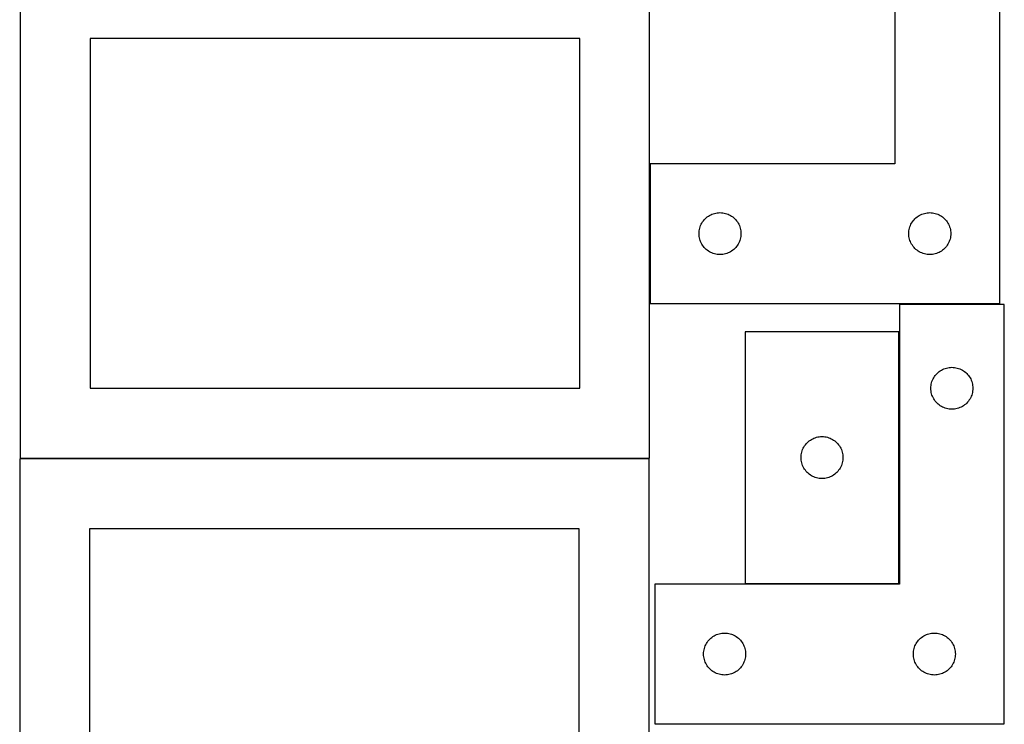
# Model space of a CAD drawing. Header units: millimetres. Extents: x 7 to 1243, y 7 to 2493.
# Tile 15 of 21: x 821 to 1243, y 1580 to 1883. Entities that reach past the tile are written whole.
import ezdxf

# ---------------------------------------------------------------- set-up
doc = ezdxf.new("R2010")
doc.units = ezdxf.units.MM
doc.layers.add('COMMON', color=5, linetype='CONTINUOUS', true_color=0x0000ff)
doc.layers.add('CUT', color=7, linetype='CONTINUOUS', true_color=0x000000)

msp = doc.modelspace()

# ---------------------------------------------------------------- linework, layer by layer
at = {"layer": 'COMMON'}
for p, q in [((1091.392083, 1760.830386), (1091.392083, 1820.830386)), ((1241.250109, 1580.379733), (1093.467381, 1580.379733))]:
    msp.add_line(p, q, dxfattribs=at)
at = {"layer": 'CUT'}
for p, q in [((1196.492083, 1940.830386), (1196.492083, 1820.830386)), ((1241.492083, 1760.830386), (1241.492083, 1940.830386)), ((821.292082, 1904.484438), (821.292082, 1694.484438)), ((1091.292082, 1694.484438), (1091.292082, 1904.484438)), ((1061.292082, 1874.484438), (851.292082, 1874.484438)), ((851.292082, 1874.484438), (851.292082, 1724.484438)), ((1061.292082, 1724.484438), (1061.292082, 1874.484438)), ((1196.492083, 1820.830386), (1091.492083, 1820.830386)), ((1091.492083, 1820.830386), (1091.492083, 1760.830386)), ((1118.599128, 1799.352758), (1119.162711, 1799.523719)), ((1119.162711, 1799.523719), (1119.73627, 1799.657454)), ((1119.73627, 1799.657454), (1120.317347, 1799.75339)), ((1120.317347, 1799.75339), (1120.903455, 1799.811117)), ((1120.903455, 1799.811117), (1121.492083, 1799.830386)), ((1121.492083, 1799.830386), (1122.080711, 1799.811117)), ((1122.080711, 1799.811117), (1122.666819, 1799.75339)), ((1122.666819, 1799.75339), (1123.247896, 1799.657454)), ((1123.247896, 1799.657454), (1123.821454, 1799.523719)), ((1123.821454, 1799.523719), (1124.385038, 1799.352758)), ((1208.599128, 1799.352758), (1209.162711, 1799.523719)), ((1209.162711, 1799.523719), (1209.73627, 1799.657454)), ((1209.73627, 1799.657454), (1210.317347, 1799.75339)), ((1210.317347, 1799.75339), (1210.903455, 1799.811117)), ((1210.903455, 1799.811117), (1211.492083, 1799.830386)), ((1211.492083, 1799.830386), (1212.080711, 1799.811117)), ((1212.080711, 1799.811117), (1212.666819, 1799.75339)), ((1212.666819, 1799.75339), (1213.247896, 1799.657454)), ((1213.247896, 1799.657454), (1213.821454, 1799.523719)), ((1213.821454, 1799.523719), (1214.385038, 1799.352758)), ((1113.420228, 1794.810985), (1113.697854, 1795.330386)), ((1113.697854, 1795.330386), (1114.008856, 1795.830519)), ((1114.008856, 1795.830519), (1114.351903, 1796.309239)), ((1114.351903, 1796.309239), (1114.725525, 1796.764499)), ((1114.725525, 1796.764499), (1115.128122, 1797.194348)), ((1115.128122, 1797.194348), (1115.55797, 1797.596945)), ((1115.55797, 1797.596945), (1116.01323, 1797.970567)), ((1116.01323, 1797.970567), (1116.491951, 1798.313613)), ((1116.491951, 1798.313613), (1116.992083, 1798.624615)), ((1116.992083, 1798.624615), (1117.511485, 1798.902241)), ((1117.511485, 1798.902241), (1118.047932, 1799.145302)), ((1118.047932, 1799.145302), (1118.599128, 1799.352758)), ((1124.385038, 1799.352758), (1124.936234, 1799.145302)), ((1124.936234, 1799.145302), (1125.472681, 1798.902241)), ((1125.472681, 1798.902241), (1125.992083, 1798.624615)), ((1125.992083, 1798.624615), (1126.492215, 1798.313613)), ((1126.492215, 1798.313613), (1126.970936, 1797.970567)), ((1126.970936, 1797.970567), (1127.426195, 1797.596945)), ((1127.426195, 1797.596945), (1127.856044, 1797.194348)), ((1127.856044, 1797.194348), (1128.258641, 1796.764499)), ((1128.258641, 1796.764499), (1128.632263, 1796.309239)), ((1128.632263, 1796.309239), (1128.975309, 1795.830519)), ((1128.975309, 1795.830519), (1129.286311, 1795.330386)), ((1129.286311, 1795.330386), (1129.563937, 1794.810985)), ((1203.420228, 1794.810985), (1203.697854, 1795.330386)), ((1203.697854, 1795.330386), (1204.008856, 1795.830519)), ((1204.008856, 1795.830519), (1204.351903, 1796.309239)), ((1204.351903, 1796.309239), (1204.725525, 1796.764499)), ((1204.725525, 1796.764499), (1205.128122, 1797.194348)), ((1205.128122, 1797.194348), (1205.55797, 1797.596945)), ((1205.55797, 1797.596945), (1206.01323, 1797.970567)), ((1206.01323, 1797.970567), (1206.491951, 1798.313613)), ((1206.491951, 1798.313613), (1206.992083, 1798.624615)), ((1206.992083, 1798.624615), (1207.511485, 1798.902241)), ((1207.511485, 1798.902241), (1208.047932, 1799.145302)), ((1208.047932, 1799.145302), (1208.599128, 1799.352758)), ((1214.385038, 1799.352758), (1214.936234, 1799.145302)), ((1214.936234, 1799.145302), (1215.472681, 1798.902241)), ((1215.472681, 1798.902241), (1215.992083, 1798.624615)), ((1215.992083, 1798.624615), (1216.492215, 1798.313613)), ((1216.492215, 1798.313613), (1216.970936, 1797.970567)), ((1216.970936, 1797.970567), (1217.426195, 1797.596945)), ((1217.426195, 1797.596945), (1217.856044, 1797.194348)), ((1217.856044, 1797.194348), (1218.258641, 1796.764499)), ((1218.258641, 1796.764499), (1218.632263, 1796.309239)), ((1218.632263, 1796.309239), (1218.975309, 1795.830519)), ((1218.975309, 1795.830519), (1219.286311, 1795.330386)), ((1219.286311, 1795.330386), (1219.563937, 1794.810985)), ((1112.492083, 1790.830386), (1112.511353, 1791.419015)), ((1112.511353, 1791.419015), (1112.569079, 1792.005122)), ((1112.569079, 1792.005122), (1112.665015, 1792.586199)), ((1112.665015, 1792.586199), (1112.79875, 1793.159758)), ((1112.79875, 1793.159758), (1112.969712, 1793.723342)), ((1112.969712, 1793.723342), (1113.177167, 1794.274537)), ((1113.177167, 1794.274537), (1113.420228, 1794.810985)), ((1129.563937, 1794.810985), (1129.806999, 1794.274537)), ((1129.806999, 1794.274537), (1130.014454, 1793.723342)), ((1130.014454, 1793.723342), (1130.185415, 1793.159758)), ((1130.185415, 1793.159758), (1130.31915, 1792.586199)), ((1130.31915, 1792.586199), (1130.415087, 1792.005122)), ((1130.415087, 1792.005122), (1130.472813, 1791.419015)), ((1130.472813, 1791.419015), (1130.492083, 1790.830386)), ((1202.492083, 1790.830386), (1202.511353, 1791.419015)), ((1202.511353, 1791.419015), (1202.569079, 1792.005122)), ((1202.569079, 1792.005122), (1202.665015, 1792.586199)), ((1202.665015, 1792.586199), (1202.79875, 1793.159758)), ((1202.79875, 1793.159758), (1202.969712, 1793.723342)), ((1202.969712, 1793.723342), (1203.177167, 1794.274537)), ((1203.177167, 1794.274537), (1203.420228, 1794.810985)), ((1219.563937, 1794.810985), (1219.806999, 1794.274537)), ((1219.806999, 1794.274537), (1220.014454, 1793.723342)), ((1220.014454, 1793.723342), (1220.185415, 1793.159758)), ((1220.185415, 1793.159758), (1220.31915, 1792.586199)), ((1220.31915, 1792.586199), (1220.415087, 1792.005122)), ((1220.415087, 1792.005122), (1220.472813, 1791.419015)), ((1220.472813, 1791.419015), (1220.492083, 1790.830386)), ((1112.511353, 1790.241758), (1112.492083, 1790.830386)), ((1112.569079, 1789.655651), (1112.511353, 1790.241758)), ((1112.665015, 1789.074574), (1112.569079, 1789.655651)), ((1112.79875, 1788.501015), (1112.665015, 1789.074574)), ((1112.969712, 1787.937431), (1112.79875, 1788.501015)), ((1113.177167, 1787.386236), (1112.969712, 1787.937431)), ((1113.420228, 1786.849788), (1113.177167, 1787.386236)), ((1113.697854, 1786.330386), (1113.420228, 1786.849788)), ((1129.563937, 1786.849788), (1129.286311, 1786.330386)), ((1129.806999, 1787.386236), (1129.563937, 1786.849788)), ((1130.014454, 1787.937431), (1129.806999, 1787.386236)), ((1130.185415, 1788.501015), (1130.014454, 1787.937431)), ((1130.31915, 1789.074574), (1130.185415, 1788.501015)), ((1130.415087, 1789.655651), (1130.31915, 1789.074574)), ((1130.472813, 1790.241758), (1130.415087, 1789.655651)), ((1130.492083, 1790.830386), (1130.472813, 1790.241758)), ((1202.511353, 1790.241758), (1202.492083, 1790.830386)), ((1202.569079, 1789.655651), (1202.511353, 1790.241758)), ((1202.665015, 1789.074574), (1202.569079, 1789.655651)), ((1202.79875, 1788.501015), (1202.665015, 1789.074574)), ((1202.969712, 1787.937431), (1202.79875, 1788.501015)), ((1203.177167, 1787.386236), (1202.969712, 1787.937431)), ((1203.420228, 1786.849788), (1203.177167, 1787.386236)), ((1203.697854, 1786.330386), (1203.420228, 1786.849788)), ((1219.563937, 1786.849788), (1219.286311, 1786.330386)), ((1219.806999, 1787.386236), (1219.563937, 1786.849788)), ((1220.014454, 1787.937431), (1219.806999, 1787.386236)), ((1220.185415, 1788.501015), (1220.014454, 1787.937431)), ((1220.31915, 1789.074574), (1220.185415, 1788.501015)), ((1220.415087, 1789.655651), (1220.31915, 1789.074574)), ((1220.472813, 1790.241758), (1220.415087, 1789.655651)), ((1220.492083, 1790.830386), (1220.472813, 1790.241758)), ((1114.008856, 1785.830254), (1113.697854, 1786.330386)), ((1114.351903, 1785.351534), (1114.008856, 1785.830254)), ((1114.725525, 1784.896274), (1114.351903, 1785.351534)), ((1115.128122, 1784.466425), (1114.725525, 1784.896274)), ((1115.55797, 1784.063828), (1115.128122, 1784.466425)), ((1116.01323, 1783.690206), (1115.55797, 1784.063828)), ((1116.491951, 1783.34716), (1116.01323, 1783.690206)), ((1116.992083, 1783.036158), (1116.491951, 1783.34716)), ((1117.511485, 1782.758532), (1116.992083, 1783.036158)), ((1118.047932, 1782.515471), (1117.511485, 1782.758532)), ((1125.472681, 1782.758532), (1124.936234, 1782.515471)), ((1125.992083, 1783.036158), (1125.472681, 1782.758532)), ((1126.492215, 1783.34716), (1125.992083, 1783.036158)), ((1126.970936, 1783.690206), (1126.492215, 1783.34716)), ((1127.426195, 1784.063828), (1126.970936, 1783.690206)), ((1127.856044, 1784.466425), (1127.426195, 1784.063828)), ((1128.258641, 1784.896274), (1127.856044, 1784.466425)), ((1128.632263, 1785.351534), (1128.258641, 1784.896274)), ((1128.975309, 1785.830254), (1128.632263, 1785.351534)), ((1129.286311, 1786.330386), (1128.975309, 1785.830254)), ((1204.008856, 1785.830254), (1203.697854, 1786.330386)), ((1204.351903, 1785.351534), (1204.008856, 1785.830254)), ((1204.725525, 1784.896274), (1204.351903, 1785.351534)), ((1205.128122, 1784.466425), (1204.725525, 1784.896274)), ((1205.55797, 1784.063828), (1205.128122, 1784.466425)), ((1206.01323, 1783.690206), (1205.55797, 1784.063828)), ((1206.491951, 1783.34716), (1206.01323, 1783.690206)), ((1206.992083, 1783.036158), (1206.491951, 1783.34716)), ((1207.511485, 1782.758532), (1206.992083, 1783.036158)), ((1208.047932, 1782.515471), (1207.511485, 1782.758532)), ((1215.472681, 1782.758532), (1214.936234, 1782.515471)), ((1215.992083, 1783.036158), (1215.472681, 1782.758532)), ((1216.492215, 1783.34716), (1215.992083, 1783.036158)), ((1216.970936, 1783.690206), (1216.492215, 1783.34716)), ((1217.426195, 1784.063828), (1216.970936, 1783.690206)), ((1217.856044, 1784.466425), (1217.426195, 1784.063828)), ((1218.258641, 1784.896274), (1217.856044, 1784.466425)), ((1218.632263, 1785.351534), (1218.258641, 1784.896274)), ((1218.975309, 1785.830254), (1218.632263, 1785.351534)), ((1219.286311, 1786.330386), (1218.975309, 1785.830254)), ((1118.599128, 1782.308015), (1118.047932, 1782.515471)), ((1119.162711, 1782.137054), (1118.599128, 1782.308015)), ((1119.73627, 1782.003319), (1119.162711, 1782.137054)), ((1120.317347, 1781.907383), (1119.73627, 1782.003319)), ((1120.903455, 1781.849656), (1120.317347, 1781.907383)), ((1121.492083, 1781.830386), (1120.903455, 1781.849656)), ((1122.080711, 1781.849656), (1121.492083, 1781.830386)), ((1122.666819, 1781.907383), (1122.080711, 1781.849656)), ((1123.247896, 1782.003319), (1122.666819, 1781.907383)), ((1123.821454, 1782.137054), (1123.247896, 1782.003319)), ((1124.385038, 1782.308015), (1123.821454, 1782.137054)), ((1124.936234, 1782.515471), (1124.385038, 1782.308015)), ((1208.599128, 1782.308015), (1208.047932, 1782.515471)), ((1209.162711, 1782.137054), (1208.599128, 1782.308015)), ((1209.73627, 1782.003319), (1209.162711, 1782.137054)), ((1210.317347, 1781.907383), (1209.73627, 1782.003319)), ((1210.903455, 1781.849656), (1210.317347, 1781.907383)), ((1211.492083, 1781.830386), (1210.903455, 1781.849656)), ((1212.080711, 1781.849656), (1211.492083, 1781.830386)), ((1212.666819, 1781.907383), (1212.080711, 1781.849656)), ((1213.247896, 1782.003319), (1212.666819, 1781.907383)), ((1213.821454, 1782.137054), (1213.247896, 1782.003319)), ((1214.385038, 1782.308015), (1213.821454, 1782.137054)), ((1214.936234, 1782.515471), (1214.385038, 1782.308015)), ((1091.492083, 1760.830386), (1241.492083, 1760.830386)), ((1243.467381, 1760.479733), (1198.467381, 1760.479733)), ((1198.467381, 1760.479733), (1198.467381, 1640.479733)), ((1243.467381, 1580.479733), (1243.467381, 1760.479733)), ((1132.253814, 1748.760804), (1132.253814, 1640.760804)), ((1198.253814, 1748.760804), (1132.253814, 1748.760804)), ((1198.253814, 1640.760804), (1198.253814, 1748.760804)), ((1215.488528, 1731.619913), (1215.967249, 1731.96296)), ((1215.967249, 1731.96296), (1216.467381, 1732.273962)), ((1216.467381, 1732.273962), (1216.986783, 1732.551588)), ((1216.986783, 1732.551588), (1217.52323, 1732.794649)), ((1217.52323, 1732.794649), (1218.074426, 1733.002104)), ((1218.074426, 1733.002104), (1218.63801, 1733.173066)), ((1218.63801, 1733.173066), (1219.211568, 1733.306801)), ((1219.211568, 1733.306801), (1219.792645, 1733.402737)), ((1219.792645, 1733.402737), (1220.378753, 1733.460463)), ((1220.378753, 1733.460463), (1220.967381, 1733.479733)), ((1220.967381, 1733.479733), (1221.556009, 1733.460463)), ((1221.556009, 1733.460463), (1222.142117, 1733.402737)), ((1222.142117, 1733.402737), (1222.723194, 1733.306801)), ((1222.723194, 1733.306801), (1223.296753, 1733.173066)), ((1223.296753, 1733.173066), (1223.860336, 1733.002104)), ((1223.860336, 1733.002104), (1224.411532, 1732.794649)), ((1224.411532, 1732.794649), (1224.947979, 1732.551588)), ((1224.947979, 1732.551588), (1225.467381, 1732.273962)), ((1225.467381, 1732.273962), (1225.967513, 1731.96296)), ((1225.967513, 1731.96296), (1226.446234, 1731.619913)), ((1212.44501, 1727.372688), (1212.652465, 1727.923884)), ((1212.652465, 1727.923884), (1212.895526, 1728.460331)), ((1212.895526, 1728.460331), (1213.173153, 1728.979733)), ((1213.173153, 1728.979733), (1213.484155, 1729.479865)), ((1213.484155, 1729.479865), (1213.827201, 1729.958586)), ((1213.827201, 1729.958586), (1214.200823, 1730.413845)), ((1214.200823, 1730.413845), (1214.60342, 1730.843694)), ((1214.60342, 1730.843694), (1215.033269, 1731.246291)), ((1215.033269, 1731.246291), (1215.488528, 1731.619913)), ((1226.446234, 1731.619913), (1226.901493, 1731.246291)), ((1226.901493, 1731.246291), (1227.331342, 1730.843694)), ((1227.331342, 1730.843694), (1227.733939, 1730.413845)), ((1227.733939, 1730.413845), (1228.107561, 1729.958586)), ((1228.107561, 1729.958586), (1228.450608, 1729.479865)), ((1228.450608, 1729.479865), (1228.76161, 1728.979733)), ((1228.76161, 1728.979733), (1229.039236, 1728.460331)), ((1229.039236, 1728.460331), (1229.282297, 1727.923884)), ((1229.282297, 1727.923884), (1229.489752, 1727.372688)), ((851.292082, 1724.484438), (1061.292082, 1724.484438)), ((1211.967381, 1724.479733), (1211.986651, 1725.068361)), ((1211.986651, 1723.891105), (1211.967381, 1724.479733)), ((1211.986651, 1725.068361), (1212.044377, 1725.654469)), ((1212.044377, 1723.304997), (1211.986651, 1723.891105)), ((1212.044377, 1725.654469), (1212.140314, 1726.235546)), ((1212.140314, 1726.235546), (1212.274049, 1726.809105)), ((1212.274049, 1726.809105), (1212.44501, 1727.372688)), ((1229.489752, 1727.372688), (1229.660714, 1726.809105)), ((1229.660714, 1726.809105), (1229.794449, 1726.235546)), ((1229.794449, 1726.235546), (1229.890385, 1725.654469)), ((1229.890385, 1725.654469), (1229.948111, 1725.068361)), ((1229.948111, 1723.891105), (1229.890385, 1723.304997)), ((1229.948111, 1725.068361), (1229.967381, 1724.479733)), ((1229.967381, 1724.479733), (1229.948111, 1723.891105)), ((1212.140314, 1722.72392), (1212.044377, 1723.304997)), ((1212.274049, 1722.150362), (1212.140314, 1722.72392)), ((1212.44501, 1721.586778), (1212.274049, 1722.150362)), ((1212.652465, 1721.035582), (1212.44501, 1721.586778)), ((1212.895526, 1720.499135), (1212.652465, 1721.035582)), ((1213.173153, 1719.979733), (1212.895526, 1720.499135)), ((1213.484155, 1719.479601), (1213.173153, 1719.979733)), ((1213.827201, 1719.00088), (1213.484155, 1719.479601)), ((1228.450608, 1719.479601), (1228.107561, 1719.00088)), ((1228.76161, 1719.979733), (1228.450608, 1719.479601)), ((1229.039236, 1720.499135), (1228.76161, 1719.979733)), ((1229.282297, 1721.035582), (1229.039236, 1720.499135)), ((1229.489752, 1721.586778), (1229.282297, 1721.035582)), ((1229.660714, 1722.150362), (1229.489752, 1721.586778)), ((1229.794449, 1722.72392), (1229.660714, 1722.150362)), ((1229.890385, 1723.304997), (1229.794449, 1722.72392)), ((1214.200823, 1718.545621), (1213.827201, 1719.00088)), ((1214.60342, 1718.115772), (1214.200823, 1718.545621)), ((1215.033269, 1717.713175), (1214.60342, 1718.115772)), ((1215.488528, 1717.339553), (1215.033269, 1717.713175)), ((1215.967249, 1716.996507), (1215.488528, 1717.339553)), ((1216.467381, 1716.685505), (1215.967249, 1716.996507)), ((1216.986783, 1716.407878), (1216.467381, 1716.685505)), ((1217.52323, 1716.164817), (1216.986783, 1716.407878)), ((1218.074426, 1715.957362), (1217.52323, 1716.164817)), ((1218.63801, 1715.786401), (1218.074426, 1715.957362)), ((1219.211568, 1715.652666), (1218.63801, 1715.786401)), ((1219.792645, 1715.556729), (1219.211568, 1715.652666)), ((1220.378753, 1715.499003), (1219.792645, 1715.556729)), ((1220.967381, 1715.479733), (1220.378753, 1715.499003)), ((1221.556009, 1715.499003), (1220.967381, 1715.479733)), ((1222.142117, 1715.556729), (1221.556009, 1715.499003)), ((1222.723194, 1715.652666), (1222.142117, 1715.556729)), ((1223.296753, 1715.786401), (1222.723194, 1715.652666)), ((1223.860336, 1715.957362), (1223.296753, 1715.786401)), ((1224.411532, 1716.164817), (1223.860336, 1715.957362)), ((1224.947979, 1716.407878), (1224.411532, 1716.164817)), ((1225.467381, 1716.685505), (1224.947979, 1716.407878)), ((1225.967513, 1716.996507), (1225.467381, 1716.685505)), ((1226.446234, 1717.339553), (1225.967513, 1716.996507)), ((1226.901493, 1717.713175), (1226.446234, 1717.339553)), ((1227.331342, 1718.115772), (1226.901493, 1717.713175)), ((1227.733939, 1718.545621), (1227.331342, 1718.115772)), ((1228.107561, 1719.00088), (1227.733939, 1718.545621)), ((1160.253682, 1702.24403), (1160.753814, 1702.555032)), ((1160.753814, 1702.555032), (1161.273216, 1702.832658)), ((1161.273216, 1702.832658), (1161.809664, 1703.075719)), ((1161.809664, 1703.075719), (1162.360859, 1703.283175)), ((1162.360859, 1703.283175), (1162.924443, 1703.454136)), ((1162.924443, 1703.454136), (1163.498002, 1703.587871)), ((1163.498002, 1703.587871), (1164.079079, 1703.683807)), ((1164.079079, 1703.683807), (1164.665186, 1703.741534)), ((1164.665186, 1703.741534), (1165.253814, 1703.760804)), ((1165.253814, 1703.760804), (1165.842443, 1703.741534)), ((1165.842443, 1703.741534), (1166.42855, 1703.683807)), ((1166.42855, 1703.683807), (1167.009627, 1703.587871)), ((1167.009627, 1703.587871), (1167.583186, 1703.454136)), ((1167.583186, 1703.454136), (1168.14677, 1703.283175)), ((1168.14677, 1703.283175), (1168.697965, 1703.075719)), ((1168.697965, 1703.075719), (1169.234413, 1702.832658)), ((1169.234413, 1702.832658), (1169.753814, 1702.555032)), ((1169.753814, 1702.555032), (1170.253947, 1702.24403)), ((1156.731443, 1697.653759), (1156.938899, 1698.204954)), ((1156.938899, 1698.204954), (1157.18196, 1698.741402)), ((1157.18196, 1698.741402), (1157.459586, 1699.260804)), ((1157.459586, 1699.260804), (1157.770588, 1699.760936)), ((1157.770588, 1699.760936), (1158.113634, 1700.239656)), ((1158.113634, 1700.239656), (1158.487256, 1700.694916)), ((1158.487256, 1700.694916), (1158.889853, 1701.124765)), ((1158.889853, 1701.124765), (1159.319702, 1701.527362)), ((1159.319702, 1701.527362), (1159.774962, 1701.900984)), ((1159.774962, 1701.900984), (1160.253682, 1702.24403)), ((1170.253947, 1702.24403), (1170.732667, 1701.900984)), ((1170.732667, 1701.900984), (1171.187927, 1701.527362)), ((1171.187927, 1701.527362), (1171.617775, 1701.124765)), ((1171.617775, 1701.124765), (1172.020373, 1700.694916)), ((1172.020373, 1700.694916), (1172.393994, 1700.239656)), ((1172.393994, 1700.239656), (1172.737041, 1699.760936)), ((1172.737041, 1699.760936), (1173.048043, 1699.260804)), ((1173.048043, 1699.260804), (1173.325669, 1698.741402)), ((1173.325669, 1698.741402), (1173.56873, 1698.204954)), ((1173.56873, 1698.204954), (1173.776186, 1697.653759)), ((1091.050108, 1694.247011), (821.050108, 1694.247011)), ((821.050108, 1694.247011), (821.050108, 1484.247011)), ((821.292082, 1694.484438), (1091.292082, 1694.484438)), ((1091.050108, 1484.247011), (1091.050108, 1694.247011)), ((1156.253814, 1694.760804), (1156.273084, 1695.349432)), ((1156.273084, 1694.172175), (1156.253814, 1694.760804)), ((1156.273084, 1695.349432), (1156.330811, 1695.935539)), ((1156.330811, 1693.586068), (1156.273084, 1694.172175)), ((1156.330811, 1695.935539), (1156.426747, 1696.516616)), ((1156.426747, 1696.516616), (1156.560482, 1697.090175)), ((1156.560482, 1697.090175), (1156.731443, 1697.653759)), ((1173.776186, 1697.653759), (1173.947147, 1697.090175)), ((1173.947147, 1697.090175), (1174.080882, 1696.516616)), ((1174.080882, 1696.516616), (1174.176818, 1695.935539)), ((1174.176818, 1695.935539), (1174.234545, 1695.349432)), ((1174.234545, 1694.172175), (1174.176818, 1693.586068)), ((1174.234545, 1695.349432), (1174.253814, 1694.760804)), ((1174.253814, 1694.760804), (1174.234545, 1694.172175)), ((1156.426747, 1693.004991), (1156.330811, 1693.586068)), ((1156.560482, 1692.431432), (1156.426747, 1693.004991)), ((1156.731443, 1691.867848), (1156.560482, 1692.431432)), ((1156.938899, 1691.316653), (1156.731443, 1691.867848)), ((1157.18196, 1690.780205), (1156.938899, 1691.316653)), ((1157.459586, 1690.260804), (1157.18196, 1690.780205)), ((1157.770588, 1689.760671), (1157.459586, 1690.260804)), ((1158.113634, 1689.281951), (1157.770588, 1689.760671)), ((1172.737041, 1689.760671), (1172.393994, 1689.281951)), ((1173.048043, 1690.260804), (1172.737041, 1689.760671)), ((1173.325669, 1690.780205), (1173.048043, 1690.260804)), ((1173.56873, 1691.316653), (1173.325669, 1690.780205)), ((1173.776186, 1691.867848), (1173.56873, 1691.316653)), ((1173.947147, 1692.431432), (1173.776186, 1691.867848)), ((1174.080882, 1693.004991), (1173.947147, 1692.431432)), ((1174.176818, 1693.586068), (1174.080882, 1693.004991)), ((1158.487256, 1688.826691), (1158.113634, 1689.281951)), ((1158.889853, 1688.396842), (1158.487256, 1688.826691)), ((1159.319702, 1687.994245), (1158.889853, 1688.396842)), ((1159.774962, 1687.620623), (1159.319702, 1687.994245)), ((1160.253682, 1687.277577), (1159.774962, 1687.620623)), ((1160.753814, 1686.966575), (1160.253682, 1687.277577)), ((1161.273216, 1686.688949), (1160.753814, 1686.966575)), ((1161.809664, 1686.445888), (1161.273216, 1686.688949)), ((1162.360859, 1686.238432), (1161.809664, 1686.445888)), ((1162.924443, 1686.067471), (1162.360859, 1686.238432)), ((1163.498002, 1685.933736), (1162.924443, 1686.067471)), ((1164.079079, 1685.8378), (1163.498002, 1685.933736)), ((1164.665186, 1685.780073), (1164.079079, 1685.8378)), ((1165.253814, 1685.760804), (1164.665186, 1685.780073)), ((1165.842443, 1685.780073), (1165.253814, 1685.760804)), ((1166.42855, 1685.8378), (1165.842443, 1685.780073)), ((1167.009627, 1685.933736), (1166.42855, 1685.8378)), ((1167.583186, 1686.067471), (1167.009627, 1685.933736)), ((1168.14677, 1686.238432), (1167.583186, 1686.067471)), ((1168.697965, 1686.445888), (1168.14677, 1686.238432)), ((1169.234413, 1686.688949), (1168.697965, 1686.445888)), ((1169.753814, 1686.966575), (1169.234413, 1686.688949)), ((1170.253947, 1687.277577), (1169.753814, 1686.966575)), ((1170.732667, 1687.620623), (1170.253947, 1687.277577)), ((1171.187927, 1687.994245), (1170.732667, 1687.620623)), ((1171.617775, 1688.396842), (1171.187927, 1687.994245)), ((1172.020373, 1688.826691), (1171.617775, 1688.396842)), ((1172.393994, 1689.281951), (1172.020373, 1688.826691)), ((1061.050108, 1664.247011), (851.050108, 1664.247011)), ((851.050108, 1664.247011), (851.050108, 1514.247011)), ((1061.050108, 1514.247011), (1061.050108, 1664.247011)), ((1198.467381, 1640.479733), (1093.467381, 1640.479733)), ((1093.467381, 1640.479733), (1093.467381, 1580.479733)), ((1132.253814, 1640.760804), (1198.253814, 1640.760804)), ((1117.988528, 1617.619913), (1118.467249, 1617.96296)), ((1118.467249, 1617.96296), (1118.967381, 1618.273962)), ((1118.967381, 1618.273962), (1119.486783, 1618.551588)), ((1119.486783, 1618.551588), (1120.02323, 1618.794649)), ((1120.02323, 1618.794649), (1120.574426, 1619.002104)), ((1120.574426, 1619.002104), (1121.13801, 1619.173066)), ((1121.13801, 1619.173066), (1121.711568, 1619.306801)), ((1121.711568, 1619.306801), (1122.292645, 1619.402737)), ((1122.292645, 1619.402737), (1122.878753, 1619.460463)), ((1122.878753, 1619.460463), (1123.467381, 1619.479733)), ((1123.467381, 1619.479733), (1124.056009, 1619.460463)), ((1124.056009, 1619.460463), (1124.642117, 1619.402737)), ((1124.642117, 1619.402737), (1125.223194, 1619.306801)), ((1125.223194, 1619.306801), (1125.796753, 1619.173066)), ((1125.796753, 1619.173066), (1126.360336, 1619.002104)), ((1126.360336, 1619.002104), (1126.911532, 1618.794649)), ((1126.911532, 1618.794649), (1127.447979, 1618.551588)), ((1127.447979, 1618.551588), (1127.967381, 1618.273962)), ((1127.967381, 1618.273962), (1128.467513, 1617.96296)), ((1128.467513, 1617.96296), (1128.946234, 1617.619913)), ((1207.988528, 1617.619913), (1208.467249, 1617.96296)), ((1208.467249, 1617.96296), (1208.967381, 1618.273962)), ((1208.967381, 1618.273962), (1209.486783, 1618.551588)), ((1209.486783, 1618.551588), (1210.02323, 1618.794649)), ((1210.02323, 1618.794649), (1210.574426, 1619.002104)), ((1210.574426, 1619.002104), (1211.13801, 1619.173066)), ((1211.13801, 1619.173066), (1211.711568, 1619.306801)), ((1211.711568, 1619.306801), (1212.292645, 1619.402737)), ((1212.292645, 1619.402737), (1212.878753, 1619.460463)), ((1212.878753, 1619.460463), (1213.467381, 1619.479733)), ((1213.467381, 1619.479733), (1214.056009, 1619.460463)), ((1214.056009, 1619.460463), (1214.642117, 1619.402737)), ((1214.642117, 1619.402737), (1215.223194, 1619.306801)), ((1215.223194, 1619.306801), (1215.796753, 1619.173066)), ((1215.796753, 1619.173066), (1216.360336, 1619.002104)), ((1216.360336, 1619.002104), (1216.911532, 1618.794649)), ((1216.911532, 1618.794649), (1217.447979, 1618.551588)), ((1217.447979, 1618.551588), (1217.967381, 1618.273962)), ((1217.967381, 1618.273962), (1218.467513, 1617.96296)), ((1218.467513, 1617.96296), (1218.946234, 1617.619913)), ((1114.94501, 1613.372688), (1115.152465, 1613.923884)), ((1115.152465, 1613.923884), (1115.395526, 1614.460331)), ((1115.395526, 1614.460331), (1115.673153, 1614.979733)), ((1115.673153, 1614.979733), (1115.984155, 1615.479865)), ((1115.984155, 1615.479865), (1116.327201, 1615.958586)), ((1116.327201, 1615.958586), (1116.700823, 1616.413845)), ((1116.700823, 1616.413845), (1117.10342, 1616.843694)), ((1117.10342, 1616.843694), (1117.533269, 1617.246291)), ((1117.533269, 1617.246291), (1117.988528, 1617.619913)), ((1128.946234, 1617.619913), (1129.401493, 1617.246291)), ((1129.401493, 1617.246291), (1129.831342, 1616.843694)), ((1129.831342, 1616.843694), (1130.233939, 1616.413845)), ((1130.233939, 1616.413845), (1130.607561, 1615.958586)), ((1130.607561, 1615.958586), (1130.950608, 1615.479865)), ((1130.950608, 1615.479865), (1131.26161, 1614.979733)), ((1131.26161, 1614.979733), (1131.539236, 1614.460331)), ((1131.539236, 1614.460331), (1131.782297, 1613.923884)), ((1131.782297, 1613.923884), (1131.989752, 1613.372688)), ((1204.94501, 1613.372688), (1205.152465, 1613.923884)), ((1205.152465, 1613.923884), (1205.395526, 1614.460331)), ((1205.395526, 1614.460331), (1205.673153, 1614.979733)), ((1205.673153, 1614.979733), (1205.984155, 1615.479865)), ((1205.984155, 1615.479865), (1206.327201, 1615.958586)), ((1206.327201, 1615.958586), (1206.700823, 1616.413845)), ((1206.700823, 1616.413845), (1207.10342, 1616.843694)), ((1207.10342, 1616.843694), (1207.533269, 1617.246291)), ((1207.533269, 1617.246291), (1207.988528, 1617.619913)), ((1218.946234, 1617.619913), (1219.401493, 1617.246291)), ((1219.401493, 1617.246291), (1219.831342, 1616.843694)), ((1219.831342, 1616.843694), (1220.233939, 1616.413845)), ((1220.233939, 1616.413845), (1220.607561, 1615.958586)), ((1220.607561, 1615.958586), (1220.950608, 1615.479865)), ((1220.950608, 1615.479865), (1221.26161, 1614.979733)), ((1221.26161, 1614.979733), (1221.539236, 1614.460331)), ((1221.539236, 1614.460331), (1221.782297, 1613.923884)), ((1221.782297, 1613.923884), (1221.989752, 1613.372688)), ((1114.467381, 1610.479733), (1114.486651, 1611.068361)), ((1114.486651, 1609.891105), (1114.467381, 1610.479733)), ((1114.486651, 1611.068361), (1114.544377, 1611.654469)), ((1114.544377, 1609.304997), (1114.486651, 1609.891105)), ((1114.544377, 1611.654469), (1114.640314, 1612.235546)), ((1114.640314, 1612.235546), (1114.774049, 1612.809105)), ((1114.774049, 1612.809105), (1114.94501, 1613.372688)), ((1131.989752, 1613.372688), (1132.160714, 1612.809105)), ((1132.160714, 1612.809105), (1132.294449, 1612.235546)), ((1132.294449, 1612.235546), (1132.390385, 1611.654469)), ((1132.390385, 1611.654469), (1132.448111, 1611.068361)), ((1132.448111, 1609.891105), (1132.390385, 1609.304997)), ((1132.448111, 1611.068361), (1132.467381, 1610.479733)), ((1132.467381, 1610.479733), (1132.448111, 1609.891105)), ((1204.467381, 1610.479733), (1204.486651, 1611.068361)), ((1204.486651, 1609.891105), (1204.467381, 1610.479733)), ((1204.486651, 1611.068361), (1204.544377, 1611.654469)), ((1204.544377, 1609.304997), (1204.486651, 1609.891105)), ((1204.544377, 1611.654469), (1204.640314, 1612.235546)), ((1204.640314, 1612.235546), (1204.774049, 1612.809105)), ((1204.774049, 1612.809105), (1204.94501, 1613.372688)), ((1221.989752, 1613.372688), (1222.160714, 1612.809105)), ((1222.160714, 1612.809105), (1222.294449, 1612.235546)), ((1222.294449, 1612.235546), (1222.390385, 1611.654469)), ((1222.390385, 1611.654469), (1222.448111, 1611.068361)), ((1222.448111, 1609.891105), (1222.390385, 1609.304997)), ((1222.448111, 1611.068361), (1222.467381, 1610.479733)), ((1222.467381, 1610.479733), (1222.448111, 1609.891105)), ((1114.640314, 1608.72392), (1114.544377, 1609.304997)), ((1114.774049, 1608.150362), (1114.640314, 1608.72392)), ((1114.94501, 1607.586778), (1114.774049, 1608.150362)), ((1115.152465, 1607.035582), (1114.94501, 1607.586778)), ((1115.395526, 1606.499135), (1115.152465, 1607.035582)), ((1115.673153, 1605.979733), (1115.395526, 1606.499135)), ((1115.984155, 1605.479601), (1115.673153, 1605.979733)), ((1116.327201, 1605.00088), (1115.984155, 1605.479601)), ((1130.950608, 1605.479601), (1130.607561, 1605.00088)), ((1131.26161, 1605.979733), (1130.950608, 1605.479601)), ((1131.539236, 1606.499135), (1131.26161, 1605.979733)), ((1131.782297, 1607.035582), (1131.539236, 1606.499135)), ((1131.989752, 1607.586778), (1131.782297, 1607.035582)), ((1132.160714, 1608.150362), (1131.989752, 1607.586778)), ((1132.294449, 1608.72392), (1132.160714, 1608.150362)), ((1132.390385, 1609.304997), (1132.294449, 1608.72392)), ((1204.640314, 1608.72392), (1204.544377, 1609.304997)), ((1204.774049, 1608.150362), (1204.640314, 1608.72392)), ((1204.94501, 1607.586778), (1204.774049, 1608.150362)), ((1205.152465, 1607.035582), (1204.94501, 1607.586778)), ((1205.395526, 1606.499135), (1205.152465, 1607.035582)), ((1205.673153, 1605.979733), (1205.395526, 1606.499135)), ((1205.984155, 1605.479601), (1205.673153, 1605.979733)), ((1206.327201, 1605.00088), (1205.984155, 1605.479601)), ((1220.950608, 1605.479601), (1220.607561, 1605.00088)), ((1221.26161, 1605.979733), (1220.950608, 1605.479601)), ((1221.539236, 1606.499135), (1221.26161, 1605.979733)), ((1221.782297, 1607.035582), (1221.539236, 1606.499135)), ((1221.989752, 1607.586778), (1221.782297, 1607.035582)), ((1222.160714, 1608.150362), (1221.989752, 1607.586778)), ((1222.294449, 1608.72392), (1222.160714, 1608.150362)), ((1222.390385, 1609.304997), (1222.294449, 1608.72392)), ((1116.700823, 1604.545621), (1116.327201, 1605.00088)), ((1117.10342, 1604.115772), (1116.700823, 1604.545621)), ((1117.533269, 1603.713175), (1117.10342, 1604.115772)), ((1117.988528, 1603.339553), (1117.533269, 1603.713175)), ((1118.467249, 1602.996507), (1117.988528, 1603.339553)), ((1118.967381, 1602.685505), (1118.467249, 1602.996507)), ((1119.486783, 1602.407878), (1118.967381, 1602.685505)), ((1120.02323, 1602.164817), (1119.486783, 1602.407878)), ((1120.574426, 1601.957362), (1120.02323, 1602.164817)), ((1121.13801, 1601.786401), (1120.574426, 1601.957362)), ((1121.711568, 1601.652666), (1121.13801, 1601.786401)), ((1122.292645, 1601.556729), (1121.711568, 1601.652666)), ((1122.878753, 1601.499003), (1122.292645, 1601.556729)), ((1123.467381, 1601.479733), (1122.878753, 1601.499003)), ((1124.056009, 1601.499003), (1123.467381, 1601.479733)), ((1124.642117, 1601.556729), (1124.056009, 1601.499003)), ((1125.223194, 1601.652666), (1124.642117, 1601.556729)), ((1125.796753, 1601.786401), (1125.223194, 1601.652666)), ((1126.360336, 1601.957362), (1125.796753, 1601.786401)), ((1126.911532, 1602.164817), (1126.360336, 1601.957362)), ((1127.447979, 1602.407878), (1126.911532, 1602.164817)), ((1127.967381, 1602.685505), (1127.447979, 1602.407878)), ((1128.467513, 1602.996507), (1127.967381, 1602.685505)), ((1128.946234, 1603.339553), (1128.467513, 1602.996507)), ((1129.401493, 1603.713175), (1128.946234, 1603.339553)), ((1129.831342, 1604.115772), (1129.401493, 1603.713175)), ((1130.233939, 1604.545621), (1129.831342, 1604.115772)), ((1130.607561, 1605.00088), (1130.233939, 1604.545621)), ((1206.700823, 1604.545621), (1206.327201, 1605.00088)), ((1207.10342, 1604.115772), (1206.700823, 1604.545621)), ((1207.533269, 1603.713175), (1207.10342, 1604.115772)), ((1207.988528, 1603.339553), (1207.533269, 1603.713175)), ((1208.467249, 1602.996507), (1207.988528, 1603.339553)), ((1208.967381, 1602.685505), (1208.467249, 1602.996507)), ((1209.486783, 1602.407878), (1208.967381, 1602.685505)), ((1210.02323, 1602.164817), (1209.486783, 1602.407878)), ((1210.574426, 1601.957362), (1210.02323, 1602.164817)), ((1211.13801, 1601.786401), (1210.574426, 1601.957362)), ((1211.711568, 1601.652666), (1211.13801, 1601.786401)), ((1212.292645, 1601.556729), (1211.711568, 1601.652666)), ((1212.878753, 1601.499003), (1212.292645, 1601.556729)), ((1213.467381, 1601.479733), (1212.878753, 1601.499003)), ((1214.056009, 1601.499003), (1213.467381, 1601.479733)), ((1214.642117, 1601.556729), (1214.056009, 1601.499003)), ((1215.223194, 1601.652666), (1214.642117, 1601.556729)), ((1215.796753, 1601.786401), (1215.223194, 1601.652666)), ((1216.360336, 1601.957362), (1215.796753, 1601.786401)), ((1216.911532, 1602.164817), (1216.360336, 1601.957362)), ((1217.447979, 1602.407878), (1216.911532, 1602.164817)), ((1217.967381, 1602.685505), (1217.447979, 1602.407878)), ((1218.467513, 1602.996507), (1217.967381, 1602.685505)), ((1218.946234, 1603.339553), (1218.467513, 1602.996507)), ((1219.401493, 1603.713175), (1218.946234, 1603.339553)), ((1219.831342, 1604.115772), (1219.401493, 1603.713175)), ((1220.233939, 1604.545621), (1219.831342, 1604.115772)), ((1220.607561, 1605.00088), (1220.233939, 1604.545621)), ((1093.467381, 1580.479733), (1243.467381, 1580.479733))]:
    msp.add_line(p, q, dxfattribs=at)

doc.saveas('drawing.dxf')
